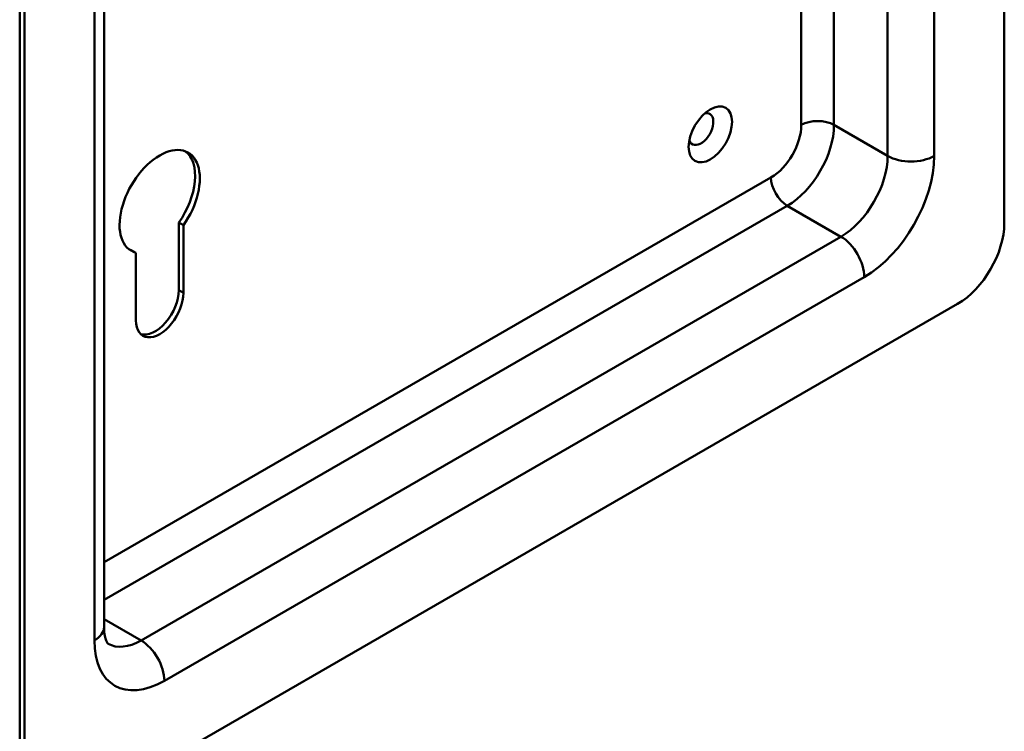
# Model space of a CAD drawing. Header units: millimetres. Extents: x 20 to 833, y 20 to 574.
# Tile 3 of 7: x 364 to 423, y 84 to 127. Entities that reach past the tile are written whole.
import ezdxf

# ---------------------------------------------------------------- set-up
doc = ezdxf.new("R2010")
doc.units = ezdxf.units.MM
doc.header["$LTSCALE"] = 2
doc.layers.add('Sichtbare Kanten(DIN)', color=7, linetype='Continuous', lineweight=50)
doc.layers.add('Sichtbare tangentiale Kanten(DIN)', color=7, linetype='Continuous', lineweight=50)

msp = doc.modelspace()

# ---------------------------------------------------------------- linework, layer by layer
at = {"layer": 'Sichtbare Kanten(DIN)'}
for p, q in [((423.427, 115.091), (423.427, 196.74)), ((363.747, 162.611), (363.747, 80.961)), ((364.03, 162.448), (364.03, 80.798)), ((368.858, 159.182), (368.858, 90.596)), ((373.392, 111.025), (373.392, 115.132)), ((373.675, 114.968), (373.392, 115.132)), ((373.675, 114.968), (373.675, 110.861)), ((370.79, 113.303), (370.507, 113.466)), ((370.79, 109.196), (370.79, 113.303)), ((366.858, 79.165), (420.599, 110.192))]:
    msp.add_line(p, q, dxfattribs=at)
msp.add_ellipse((405.608, 120.48), major_axis=(0.93, 1.611), ratio=0.57735, dxfattribs=at)
for centre, major_axis, start_param, end_param in [((405.042, 120.806), (-0.53, -0.918), 5.827281, 9.880682), ((372.232, 116.397), (-1.72, -2.979), 1.420207, 6.433775), ((371.95, 116.56), (1.72, 2.979), 4.561799, 6.200871), ((420.599, 113.458), (-2, -3.464), 0.785398, 2.356194), ((371.95, 116.56), (-1.72, -2.979), 0.082315, 0.15059), ((371.95, 110.192), (-1.02, -1.767), 0.139096, 2.356194), ((372.232, 110.028), (-1.02, -1.767), 5.497787, 8.63938)]:
    msp.add_ellipse(centre, major_axis=major_axis, ratio=0.57735, start_param=start_param, end_param=end_param, dxfattribs=at)
msp.add_open_spline([(368.858, 90.596), (368.858, 90.43), (368.87, 90.281), (368.908, 90.027), (368.934, 89.921), (368.99, 89.756), (369.019, 89.697), (369.065, 89.618), (369.082, 89.599), (369.1, 89.581), (369.101, 89.581), (369.101, 89.581)], degree=3, knots=[3.1415927, 3.1415927, 3.1415927, 3.1415927, 3.2986723, 3.2986723, 3.4557519, 3.4557519, 3.6128316, 3.6128316, 3.7699112, 3.7699112, 3.9269908, 3.9269908, 3.9269908, 3.9269908], dxfattribs=at)
at = {"layer": 'Sichtbare tangentiale Kanten(DIN)'}
for p, q in [((416.356, 119.173), (416.356, 187.759)), ((419.184, 187.759), (419.184, 119.173)), ((368.273, 89.779), (368.273, 158.365)), ((413.103, 145.113), (413.103, 121.051)), ((411.123, 121.051), (411.123, 143.941)), ((416.356, 119.173), (413.103, 121.051)), ((368.858, 94.527), (409.285, 117.867)), ((410.275, 116.152), (368.858, 92.24)), ((413.527, 114.274), (410.275, 116.152)), ((371.101, 89.779), (413.527, 114.274)), ((414.942, 111.825), (372.515, 87.33)), ((373.675, 110.861), (373.392, 111.025)), ((371.101, 89.779), (368.858, 91.074))]:
    msp.add_line(p, q, dxfattribs=at)
for centre, major_axis, start_param, end_param in [((412.113, 120.48), (1.4, 0), 0.785398, 2.356194), ((409.285, 119.99), (1.3, 2.252), 3.926991, 5.497787), ((410.275, 119.418), (-2, -3.464), 0.785398, 2.356194), ((413.527, 117.54), (2, 3.464), 3.926991, 5.497787), ((414.942, 116.724), (3, 5.196), 3.926991, 5.497787), ((417.77, 119.99), (2, 0), 3.926991, 5.497787), ((410.275, 117.295), (0.7, -1.212), 3.926991, 5.497787), ((413.527, 112.641), (1, -1.732), 0.785398, 2.356194), ((366.858, 90.596), (2, 0), 5.497787, 6.283185), ((372.515, 92.229), (-3, -5.196), 5.497787, 7.068583), ((371.101, 93.045), (-2, -3.464), 0, 0.785398), ((371.101, 88.146), (-1, 1.732), 3.926991, 5.497787)]:
    msp.add_ellipse(centre, major_axis=major_axis, ratio=0.57735, start_param=start_param, end_param=end_param, dxfattribs=at)

doc.saveas('drawing.dxf')
